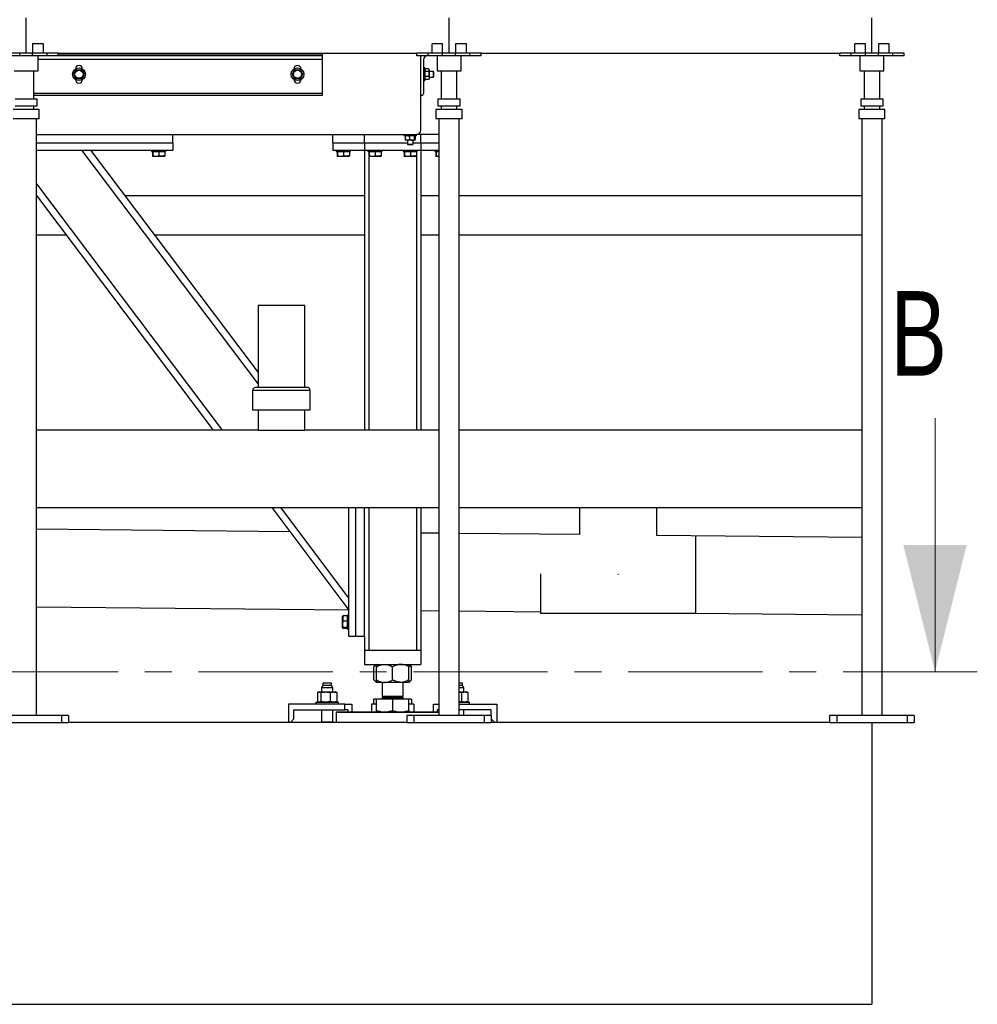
# Model space of a CAD drawing. Header units: millimetres. Extents: x 5 to 589, y 5 to 415.
# Tile 11 of 66: x 157 to 202, y 262 to 308. Entities that reach past the tile are written whole.
import ezdxf

# ---------------------------------------------------------------- set-up
doc = ezdxf.new("R2010")
doc.units = ezdxf.units.MM
doc.linetypes.add('CENTER', pattern=[10.16, 6.35, -1.27, 1.27, -1.27])
doc.layers.add('TRAIT-FORT', color=4, linetype='Continuous', lineweight=25)
doc.styles.add('SLDTEXTSTYLE0', font='TXT', dxfattribs={"width": 0.75})

msp = doc.modelspace()

# ---------------------------------------------------------------- linework, layer by layer
at = {"color": 7, "linetype": 'Continuous', "lineweight": 18}
msp.add_line((200.23179, 289.60137), (200.23179, 277.60137), dxfattribs=at)
at = {"color": 7, "linetype": 'CENTER', "lineweight": 18}
msp.add_line((202.23179, 277.60137), (31.49957, 277.60137), dxfattribs=at)
at = {"color": 7, "linetype": 'Continuous', "lineweight": 18}
msp.add_solid([(200.23179, 277.60137), (201.73179, 283.60137), (198.73179, 283.60137)], dxfattribs=at)
at = {"layer": 'TRAIT-FORT', "color": 4, "linetype": 'Continuous', "lineweight": 25}
for p, q in [((157.24759, 306.86591), (157.24759, 308.53257)), ((177.24759, 306.86591), (177.24759, 308.53257)), ((197.24759, 306.86591), (197.24759, 308.53257)), ((157.55259, 307.29924), (157.55259, 306.86591)), ((158.06926, 307.29924), (157.55259, 307.29924)), ((158.06926, 306.86591), (158.06926, 307.29924)), ((176.44672, 306.86591), (176.44672, 307.29924)), ((176.94259, 307.29924), (176.44672, 307.29924)), ((176.94259, 306.86591), (176.94259, 307.29924)), ((178.06926, 307.29924), (177.55259, 307.29924)), ((177.55259, 307.29924), (177.55259, 306.86591)), ((178.06926, 306.86591), (178.06926, 307.29924)), ((196.44672, 306.86591), (196.44672, 307.29924)), ((196.94259, 307.29924), (196.44672, 307.29924)), ((196.94259, 306.86591), (196.94259, 307.29924)), ((197.55259, 307.29924), (197.55259, 306.86591)), ((198.06926, 307.29924), (197.55259, 307.29924)), ((198.06926, 306.86591), (198.06926, 307.29924)), ((156.94259, 306.86591), (156.25926, 306.86591)), ((156.94259, 306.73257), (156.25926, 306.73257)), ((156.94259, 306.73257), (156.94259, 306.86591)), ((157.55259, 306.86591), (156.94259, 306.86591)), ((157.55259, 306.73257), (156.94259, 306.73257)), ((157.55259, 306.73257), (157.55259, 306.86591)), ((158.23592, 306.86591), (157.55259, 306.86591)), ((158.23592, 306.73257), (157.55259, 306.73257)), ((157.81426, 306.03257), (157.81426, 306.73257)), ((157.81426, 306.03257), (157.81426, 306.73257)), ((157.81426, 306.03257), (157.81426, 306.73257)), ((171.24754, 306.56591), (157.81426, 306.56591)), ((158.23592, 306.73257), (158.23592, 306.86591)), ((158.76926, 306.86591), (158.23592, 306.86591)), ((158.76926, 306.73257), (158.23592, 306.73257)), ((158.76926, 306.73257), (158.76926, 306.86591)), ((158.76926, 306.86591), (175.72592, 306.86591)), ((171.24754, 306.81591), (158.76926, 306.81591)), ((171.24754, 306.73257), (158.76926, 306.73257)), ((171.24754, 306.86591), (171.24754, 306.81591)), ((171.24754, 306.81591), (171.24754, 306.73257)), ((171.24754, 306.73257), (171.24754, 306.56591)), ((171.24754, 306.56591), (171.24754, 304.94924)), ((175.72592, 306.73257), (175.72592, 306.86591)), ((176.25926, 306.86591), (175.72592, 306.86591)), ((176.25926, 306.73257), (175.72592, 306.73257)), ((175.91421, 303.21591), (175.91421, 306.73257)), ((176.04754, 306.56591), (176.04754, 304.94924)), ((176.25926, 306.73257), (176.25926, 306.86591)), ((176.94259, 306.86591), (176.25926, 306.86591)), ((176.94259, 306.73257), (176.25926, 306.73257)), ((176.68092, 306.73257), (176.68092, 306.03257)), ((176.68092, 306.73257), (176.68092, 306.03257)), ((176.68092, 306.73257), (176.68092, 306.03257)), ((176.94259, 306.73257), (176.94259, 306.86591)), ((177.55259, 306.86591), (176.94259, 306.86591)), ((177.55259, 306.73257), (176.94259, 306.73257)), ((177.55259, 306.73257), (177.55259, 306.86591)), ((178.23592, 306.86591), (177.55259, 306.86591)), ((178.23592, 306.73257), (177.55259, 306.73257)), ((177.81426, 306.03257), (177.81426, 306.73257)), ((177.81426, 306.03257), (177.81426, 306.73257)), ((177.81426, 306.03257), (177.81426, 306.73257)), ((178.23592, 306.73257), (178.23592, 306.86591)), ((178.76926, 306.86591), (178.23592, 306.86591)), ((178.76926, 306.73257), (178.23592, 306.73257)), ((178.76926, 306.73257), (178.76926, 306.86591)), ((178.76926, 306.86591), (195.72592, 306.86591)), ((195.72592, 306.73257), (195.72592, 306.86591)), ((196.25926, 306.86591), (195.72592, 306.86591)), ((196.25926, 306.73257), (195.72592, 306.73257)), ((196.25926, 306.73257), (196.25926, 306.86591)), ((196.94259, 306.86591), (196.25926, 306.86591)), ((196.94259, 306.73257), (196.25926, 306.73257)), ((196.68092, 306.73257), (196.68092, 306.03257)), ((196.68092, 306.73257), (196.68092, 306.03257)), ((196.68092, 306.73257), (196.68092, 306.03257)), ((196.94259, 306.73257), (196.94259, 306.86591)), ((197.55259, 306.86591), (196.94259, 306.86591)), ((197.55259, 306.73257), (196.94259, 306.73257)), ((197.55259, 306.73257), (197.55259, 306.86591)), ((198.23592, 306.86591), (197.55259, 306.86591)), ((198.23592, 306.73257), (197.55259, 306.73257)), ((197.81426, 306.03257), (197.81426, 306.73257)), ((197.81426, 306.03257), (197.81426, 306.73257)), ((197.81426, 306.03257), (197.81426, 306.73257)), ((198.23592, 306.73257), (198.23592, 306.86591)), ((198.76926, 306.86591), (198.23592, 306.86591)), ((198.76926, 306.73257), (198.23592, 306.73257)), ((198.76926, 306.73257), (198.76926, 306.86591)), ((159.51026, 305.88825), (159.60955, 306.06023)), ((159.58088, 306.11591), (159.58088, 306.11535)), ((159.88554, 306.06023), (159.98483, 305.88825)), ((159.91421, 306.11535), (159.91421, 306.11591)), ((169.84359, 305.88825), (169.94288, 306.06023)), ((169.91421, 306.11591), (169.91421, 306.11535)), ((170.21887, 306.06023), (170.31816, 305.88825)), ((170.24754, 306.11535), (170.24754, 306.11591)), ((176.09754, 306.16591), (176.04754, 306.16591)), ((176.09754, 306.16591), (176.09754, 305.75084)), ((176.12265, 306.10768), (176.09754, 306.08257)), ((176.28069, 306.11558), (176.13106, 306.11558)), ((176.31421, 306.08257), (176.2891, 306.10768)), ((176.31421, 306.08257), (176.31421, 306.06007)), ((176.31421, 306.06007), (176.31421, 305.87972)), ((156.68092, 306.03257), (157.81426, 306.03257)), ((157.61426, 304.70218), (157.61426, 306.03257)), ((157.61426, 304.70218), (157.61426, 306.03257)), ((157.61426, 304.70218), (157.61426, 306.03257)), ((159.60955, 305.67159), (159.51026, 305.84356)), ((159.58088, 305.61646), (159.58088, 305.61591)), ((159.98483, 305.84356), (159.88554, 305.67159)), ((159.91421, 305.61591), (159.91421, 305.61646)), ((169.94288, 305.67159), (169.84359, 305.84356)), ((169.91421, 305.61646), (169.91421, 305.61591)), ((170.31816, 305.84356), (170.21887, 305.67159)), ((170.24754, 305.61591), (170.24754, 305.61646)), ((176.09754, 305.75084), (176.09754, 305.56591)), ((176.09754, 305.64924), (176.12265, 305.62413)), ((176.13106, 305.61623), (176.12261, 305.62501)), ((176.28069, 306.00456), (176.13106, 306.00456)), ((176.28069, 305.75488), (176.13106, 305.75488)), ((176.28069, 305.61623), (176.13106, 305.61623)), ((176.28915, 305.62501), (176.28069, 305.61623)), ((176.2891, 305.62413), (176.31421, 305.64924)), ((176.51163, 305.99924), (176.31421, 305.99924)), ((176.31421, 305.87972), (176.31421, 305.68556)), ((176.31421, 305.73257), (176.51163, 305.73257)), ((176.31421, 305.68556), (176.31421, 305.64924)), ((176.53088, 305.96591), (176.51163, 305.99924)), ((176.51163, 305.73257), (176.51163, 305.99924)), ((176.51163, 305.73257), (176.53088, 305.76591)), ((176.53088, 305.76591), (176.53088, 305.96591)), ((176.68092, 306.03257), (177.81426, 306.03257)), ((176.88092, 306.03257), (176.88092, 304.70218)), ((176.88092, 306.03257), (176.88092, 304.70218)), ((176.88092, 306.03257), (176.88092, 304.70218)), ((177.61426, 304.70218), (177.61426, 306.03257)), ((177.61426, 304.70218), (177.61426, 306.03257)), ((177.61426, 304.70218), (177.61426, 306.03257)), ((196.68092, 306.03257), (197.81426, 306.03257)), ((196.88092, 306.03257), (196.88092, 304.70218)), ((196.88092, 306.03257), (196.88092, 304.70218)), ((196.88092, 306.03257), (196.88092, 304.70218)), ((197.61426, 304.70218), (197.61426, 306.03257)), ((197.61426, 304.70218), (197.61426, 306.03257)), ((197.61426, 304.70218), (197.61426, 306.03257)), ((176.04754, 305.56591), (176.09754, 305.56591)), ((156.72259, 304.70218), (157.77259, 304.70218)), ((171.24754, 304.94924), (157.61426, 304.94924)), ((171.24754, 304.86591), (157.61426, 304.86591)), ((157.77259, 304.36885), (157.77259, 304.70218)), ((171.24754, 304.94924), (171.24754, 304.86591)), ((175.96421, 304.86591), (175.91421, 304.86591)), ((176.72259, 304.70218), (176.72259, 304.36885)), ((176.72259, 304.70218), (177.77259, 304.70218)), ((177.77259, 304.36885), (177.77259, 304.70218)), ((196.72259, 304.70218), (197.77259, 304.70218)), ((196.72259, 304.70218), (196.72259, 304.36885)), ((197.77259, 304.36885), (197.77259, 304.70218)), ((157.86426, 304.20218), (156.63092, 304.20218)), ((156.72259, 304.36885), (157.77259, 304.36885)), ((157.61426, 304.20218), (157.61426, 304.36885)), ((157.61426, 304.20218), (157.61426, 304.36885)), ((157.61426, 304.20218), (157.61426, 304.36885)), ((157.86426, 303.75218), (157.86426, 304.20218)), ((157.86426, 303.75218), (157.86426, 304.20218)), ((157.86426, 303.75218), (157.86426, 304.20218)), ((176.63092, 304.20218), (176.63092, 303.75218)), ((176.63092, 304.20218), (176.63092, 303.75218)), ((176.63092, 304.20218), (176.63092, 303.75218)), ((177.86426, 304.20218), (176.63092, 304.20218)), ((176.72259, 304.36885), (177.77259, 304.36885)), ((176.88092, 304.36885), (176.88092, 304.20218)), ((176.88092, 304.36885), (176.88092, 304.20218)), ((176.88092, 304.36885), (176.88092, 304.20218)), ((177.61426, 304.20218), (177.61426, 304.36885)), ((177.61426, 304.20218), (177.61426, 304.36885)), ((177.61426, 304.20218), (177.61426, 304.36885)), ((177.86426, 303.75218), (177.86426, 304.20218)), ((177.86426, 303.75218), (177.86426, 304.20218)), ((177.86426, 303.75218), (177.86426, 304.20218)), ((196.63092, 304.20218), (196.63092, 303.75218)), ((196.63092, 304.20218), (196.63092, 303.75218)), ((196.63092, 304.20218), (196.63092, 303.75218)), ((197.86426, 304.20218), (196.63092, 304.20218)), ((196.72259, 304.36885), (197.77259, 304.36885)), ((196.88092, 304.36885), (196.88092, 304.20218)), ((196.88092, 304.36885), (196.88092, 304.20218)), ((196.88092, 304.36885), (196.88092, 304.20218)), ((197.61426, 304.20218), (197.61426, 304.36885)), ((197.61426, 304.20218), (197.61426, 304.36885)), ((197.61426, 304.20218), (197.61426, 304.36885)), ((197.86426, 303.75218), (197.86426, 304.20218)), ((197.86426, 303.75218), (197.86426, 304.20218)), ((197.86426, 303.75218), (197.86426, 304.20218)), ((157.86426, 303.75218), (156.63092, 303.75218)), ((157.73092, 275.53257), (157.73092, 303.75218)), ((157.73092, 275.53257), (157.73092, 303.75218)), ((157.73092, 275.53257), (157.73092, 303.75218)), ((177.86426, 303.75218), (176.63092, 303.75218)), ((176.76426, 303.75218), (176.76426, 275.53257)), ((176.76426, 303.75218), (176.76426, 275.53257)), ((176.76426, 303.75218), (176.76426, 275.53257)), ((177.73092, 275.53257), (177.73092, 303.75218)), ((177.73092, 275.53257), (177.73092, 303.75218)), ((177.73092, 275.53257), (177.73092, 303.75218)), ((197.86426, 303.75218), (196.63092, 303.75218)), ((196.76426, 303.75218), (196.76426, 275.53257)), ((196.76426, 303.75218), (196.76426, 275.53257)), ((196.76426, 303.75218), (196.76426, 275.53257)), ((197.73092, 275.53257), (197.73092, 303.75218)), ((197.73092, 275.53257), (197.73092, 303.75218)), ((197.73092, 275.53257), (197.73092, 303.75218)), ((157.73092, 303.01591), (175.71421, 303.01591)), ((164.18088, 302.61591), (164.18088, 303.01591)), ((171.74754, 302.61591), (171.74754, 303.01591)), ((173.24754, 302.61591), (173.24754, 303.01591)), ((175.11421, 303.01591), (175.11421, 302.96591)), ((175.11421, 302.96591), (175.71421, 302.96591)), ((175.17902, 302.93239), (175.17902, 302.78276)), ((175.19754, 302.96591), (175.19331, 302.96167)), ((175.37048, 302.93239), (175.37048, 302.78276)), ((175.60568, 302.93239), (175.60568, 302.78276)), ((175.63511, 302.96167), (175.63088, 302.96591)), ((175.64941, 302.93239), (175.64941, 302.78276)), ((175.71421, 302.96591), (175.71421, 303.01591)), ((175.91421, 303.01591), (175.71421, 303.01591)), ((176.76426, 303.01591), (175.91421, 303.01591)), ((175.91421, 302.61591), (175.91421, 303.01591)), ((176.76426, 303.04262), (176.74754, 303.02591)), ((176.74754, 303.02591), (176.74754, 303.01591)), ((176.76426, 303.02591), (176.74754, 303.02591)), ((157.73092, 302.61591), (164.18088, 302.61591)), ((164.18088, 302.61591), (164.18088, 302.28257)), ((171.74754, 302.61591), (173.24754, 302.61591)), ((171.74754, 302.61591), (171.74754, 302.28257)), ((173.24754, 302.61591), (173.24754, 302.28257)), ((173.24754, 302.61591), (175.28088, 302.61591)), ((175.19302, 302.75376), (175.19754, 302.74924)), ((175.27475, 302.74924), (175.19754, 302.74924)), ((175.48808, 302.74924), (175.27475, 302.74924)), ((175.28088, 302.74924), (175.28088, 302.56046)), ((175.28088, 302.56046), (175.31421, 302.52713)), ((175.28088, 302.56046), (175.54754, 302.56046)), ((175.51421, 302.52713), (175.31421, 302.52713)), ((175.62754, 302.74924), (175.48808, 302.74924)), ((175.51421, 302.52713), (175.54754, 302.56046)), ((175.54754, 302.56046), (175.54754, 302.74924)), ((175.54754, 302.61591), (175.91421, 302.61591)), ((175.63088, 302.74924), (175.62754, 302.74924)), ((175.63088, 302.74924), (175.6354, 302.75376)), ((175.91421, 302.61591), (175.91421, 302.28257)), ((175.91421, 302.61591), (176.76426, 302.61591)), ((157.73092, 302.28257), (164.18088, 302.28257)), ((159.86826, 302.28257), (168.21333, 291.20828)), ((160.28564, 302.28257), (168.21333, 291.76216)), ((163.18088, 302.28257), (163.18088, 302.21591)), ((163.18088, 302.21591), (163.39873, 302.21591)), ((163.2262, 302.21591), (163.2262, 302.01606)), ((163.23016, 301.99117), (163.24504, 301.98257)), ((163.2358, 302.21591), (163.2358, 302.01606)), ((163.38653, 301.98257), (163.24504, 301.98257)), ((163.78338, 301.98257), (163.38653, 301.98257)), ((163.39873, 302.21591), (163.84754, 302.21591)), ((163.52382, 302.21591), (163.52382, 302.01606)), ((163.78338, 301.98257), (163.79827, 301.99117)), ((163.80222, 302.21591), (163.80222, 302.01606)), ((163.84754, 302.21591), (163.84754, 302.28257)), ((171.74754, 302.28257), (173.24754, 302.28257)), ((171.91421, 302.28257), (171.91421, 302.21591)), ((171.91421, 302.21591), (172.13206, 302.21591)), ((171.95953, 302.21591), (171.95953, 302.01606)), ((171.96349, 301.99117), (171.97838, 301.98257)), ((171.96914, 302.21591), (171.96914, 302.01606)), ((172.11986, 301.98257), (171.97838, 301.98257)), ((172.51671, 301.98257), (172.11986, 301.98257)), ((172.13206, 302.21591), (172.58088, 302.21591)), ((172.25715, 302.21591), (172.25715, 302.01606)), ((172.51671, 301.98257), (172.5316, 301.99117)), ((172.53556, 302.21591), (172.53556, 302.01606)), ((172.58088, 302.21591), (172.58088, 302.28257)), ((173.24754, 302.28257), (175.91421, 302.28257)), ((173.24754, 302.28257), (173.24754, 289.03257)), ((173.41421, 302.28257), (173.41421, 302.21591)), ((173.41421, 302.21591), (173.63206, 302.21591)), ((173.44754, 302.21591), (173.44754, 289.03257)), ((173.45953, 302.21591), (173.45953, 302.01606)), ((173.46349, 301.99117), (173.47838, 301.98257)), ((173.46914, 302.21591), (173.46914, 302.01606)), ((173.61986, 301.98257), (173.47838, 301.98257)), ((174.01671, 301.98257), (173.61986, 301.98257)), ((173.63206, 302.21591), (174.08088, 302.21591)), ((173.75715, 302.21591), (173.75715, 302.01606)), ((174.01671, 301.98257), (174.0316, 301.99117)), ((174.03556, 302.21591), (174.03556, 302.01606)), ((174.08088, 302.21591), (174.08088, 302.28257)), ((175.08088, 302.28257), (175.08088, 302.21591)), ((175.08088, 302.21591), (175.29873, 302.21591)), ((175.1262, 302.21591), (175.1262, 302.01606)), ((175.13016, 301.99117), (175.14504, 301.98257)), ((175.1358, 302.21591), (175.1358, 302.01606)), ((175.28653, 301.98257), (175.14504, 301.98257)), ((175.68338, 301.98257), (175.28653, 301.98257)), ((175.29873, 302.21591), (175.74754, 302.21591)), ((175.42382, 302.21591), (175.42382, 302.01606)), ((175.68338, 301.98257), (175.69827, 301.99117)), ((175.70222, 302.21591), (175.70222, 302.01606)), ((175.71421, 302.21591), (175.71421, 289.03257)), ((175.74754, 302.21591), (175.74754, 302.28257)), ((175.91421, 302.28257), (175.91421, 289.03257)), ((175.91421, 302.28257), (176.76426, 302.28257)), ((176.58088, 302.28257), (176.58088, 302.21591)), ((176.58088, 302.21591), (176.76426, 302.21591)), ((176.6262, 302.21591), (176.6262, 302.01606)), ((176.63016, 301.99117), (176.64504, 301.98257)), ((176.6358, 302.21591), (176.6358, 302.01606)), ((176.76426, 301.98257), (176.64504, 301.98257)), ((157.73092, 300.68787), (166.51382, 289.03257)), ((157.73092, 300.13399), (166.09644, 289.03257)), ((157.73949, 300.12262), (157.73092, 300.12262)), ((173.24754, 300.12262), (161.91328, 300.12262)), ((176.76426, 300.12262), (175.91421, 300.12262)), ((196.76426, 300.12262), (177.73092, 300.12262)), ((157.73092, 298.27586), (159.13112, 298.27586)), ((163.30491, 298.27586), (173.24754, 298.27586)), ((175.91421, 298.27586), (176.76426, 298.27586)), ((177.73092, 298.27586), (196.76426, 298.27586)), ((168.21333, 294.93159), (168.21333, 291.04315)), ((170.42233, 294.93159), (168.21333, 294.93159)), ((170.42233, 291.04315), (170.42233, 294.93159)), ((167.9554, 290.91315), (167.9554, 289.98495)), ((170.68027, 290.91315), (167.9554, 290.91315)), ((170.68027, 289.98495), (170.68027, 290.91315)), ((167.9554, 289.98495), (170.68027, 289.98495)), ((168.21333, 289.98495), (168.21333, 289.03257)), ((168.21333, 289.98495), (168.21333, 289.03257)), ((170.42233, 289.03257), (170.42233, 289.98495)), ((170.42233, 289.03257), (170.42233, 289.98495)), ((168.21333, 289.03257), (157.73092, 289.03257)), ((168.21333, 289.03257), (170.42233, 289.03257)), ((176.76426, 289.03257), (170.42233, 289.03257)), ((196.76426, 289.03257), (177.73092, 289.03257)), ((157.73092, 285.36591), (176.76426, 285.36591)), ((168.85947, 285.36591), (172.51421, 280.51591)), ((169.27685, 285.36591), (172.51421, 281.06979)), ((172.51421, 279.28257), (172.51421, 285.36591)), ((172.84754, 279.28257), (172.84754, 285.36591)), ((173.24754, 279.28257), (173.24754, 285.36591)), ((173.44754, 285.36591), (173.44754, 278.61591)), ((175.71421, 285.36591), (175.71421, 278.61591)), ((175.91421, 285.36591), (175.91421, 278.61591)), ((177.73092, 285.36591), (196.76426, 285.36591)), ((183.41389, 285.36591), (183.41389, 284.08552)), ((187.08055, 284.04885), (187.08055, 285.36591)), ((169.72113, 284.22245), (157.73092, 284.34235)), ((176.76426, 284.15202), (175.91421, 284.16052)), ((183.41389, 284.08552), (177.73092, 284.14235)), ((196.76426, 283.95202), (187.08055, 284.04885)), ((185.24722, 282.1971), (185.23076, 282.21356)), ((185.26352, 282.2134), (185.24722, 282.1971)), ((157.73092, 280.6755), (172.50528, 280.52776)), ((175.91421, 280.49367), (176.76426, 280.48517)), ((177.73092, 280.4755), (181.58055, 280.437)), ((172.22423, 280.23576), (172.21421, 280.21841)), ((172.21421, 279.68007), (172.21421, 280.21841)), ((172.44754, 280.25113), (172.2477, 280.25113)), ((172.44754, 279.99098), (172.2477, 279.99098)), ((172.51421, 280.28257), (172.44754, 280.28257)), ((172.44754, 279.61591), (172.44754, 280.28257)), ((181.58055, 280.36376), (188.90472, 280.36376)), ((188.90472, 280.36376), (196.76426, 280.28517)), ((172.21421, 279.68007), (172.22423, 279.66271)), ((172.44754, 279.68909), (172.2477, 279.68909)), ((172.44754, 279.64735), (172.2477, 279.64735)), ((172.44754, 279.61591), (172.51421, 279.61591)), ((172.51421, 279.28257), (172.84754, 279.28257)), ((172.84754, 279.28257), (173.24754, 279.28257)), ((173.24754, 279.28257), (173.24754, 278.61591)), ((173.24754, 278.61591), (173.24754, 277.94924)), ((173.24754, 278.61591), (175.91421, 278.61591)), ((173.44754, 278.61591), (175.71421, 278.61591)), ((175.91421, 278.61591), (175.91421, 277.94924)), ((173.24754, 277.94924), (175.91421, 277.94924)), ((173.81421, 277.94924), (173.69561, 277.83064)), ((173.69561, 277.21451), (173.69561, 277.83064)), ((173.81421, 277.21451), (173.81421, 277.83064)), ((174.58088, 277.21451), (174.58088, 277.83064)), ((175.46615, 277.83064), (175.34754, 277.94924)), ((175.34754, 277.21451), (175.34754, 277.83064)), ((175.46615, 277.21451), (175.46615, 277.83064)), ((173.69561, 277.21451), (173.81421, 277.09591)), ((175.34754, 277.09591), (175.46615, 277.21451)), ((171.27754, 276.94924), (171.21421, 276.83924)), ((171.21421, 276.83924), (171.21421, 276.64257)), ((171.74754, 276.83924), (171.21421, 276.83924)), ((171.27754, 277.06591), (171.27754, 276.94924)), ((171.68421, 277.06591), (171.27754, 277.06591)), ((171.63589, 276.94924), (171.27754, 276.94924)), ((171.68421, 276.94924), (171.63589, 276.94924)), ((171.68421, 276.94924), (171.68421, 277.06591)), ((171.74754, 276.83924), (171.68421, 276.94924)), ((171.74754, 276.64257), (171.74754, 276.83924)), ((174.19754, 277.09591), (173.81421, 277.09591)), ((174.08088, 277.09591), (174.08088, 276.43924)), ((174.96421, 277.09591), (174.19754, 277.09591)), ((175.34754, 277.09591), (174.96421, 277.09591)), ((175.08088, 276.43924), (175.08088, 277.09591)), ((177.83589, 277.06591), (177.73092, 277.06591)), ((177.88421, 276.94924), (177.73092, 276.94924)), ((177.88417, 276.83924), (177.73092, 276.83924)), ((177.88421, 277.06591), (177.83589, 277.06591)), ((177.94754, 276.83924), (177.88417, 276.83924)), ((177.88421, 276.94924), (177.88421, 277.06591)), ((177.94754, 276.83924), (177.88421, 276.94924)), ((177.94754, 276.64257), (177.94754, 276.83924)), ((171.02648, 276.62038), (171.02648, 276.1881)), ((171.08088, 276.64257), (171.05583, 276.63359)), ((171.08088, 276.64257), (171.10422, 276.64257)), ((171.10422, 276.64257), (171.40916, 276.64257)), ((171.18197, 276.62038), (171.18197, 276.1881)), ((171.40916, 276.64257), (171.78582, 276.64257)), ((171.63636, 276.1881), (171.63636, 276.62038)), ((171.78582, 276.64257), (171.88088, 276.64257)), ((171.90593, 276.63359), (171.88088, 276.64257)), ((171.93527, 276.62038), (171.90566, 276.63285)), ((171.93527, 276.62038), (171.93527, 276.1881)), ((173.69561, 276.06591), (173.69561, 276.29591)), ((173.81421, 276.29591), (173.69561, 276.29591)), ((173.81421, 275.76772), (173.81421, 276.29591)), ((174.58088, 276.29591), (173.81421, 276.29591)), ((173.86921, 276.31924), (173.84588, 276.29591)), ((173.86921, 276.32257), (173.86921, 276.31924)), ((173.86921, 276.32257), (174.22504, 276.32257)), ((173.86921, 276.31924), (174.22504, 276.31924)), ((174.14402, 276.43924), (174.08088, 276.37609)), ((174.08088, 276.43924), (174.33088, 276.43924)), ((174.08088, 276.37609), (174.08088, 276.35591)), ((174.08088, 276.37609), (175.01389, 276.37609)), ((174.08088, 276.35591), (174.33088, 276.35591)), ((174.22504, 276.32257), (175.29254, 276.32257)), ((174.22504, 276.31924), (175.29254, 276.31924)), ((174.33088, 276.43924), (175.08088, 276.43924)), ((174.33088, 276.35591), (175.08088, 276.35591)), ((174.58088, 276.29591), (174.58088, 275.76772)), ((175.34754, 276.29591), (174.58088, 276.29591)), ((175.01389, 276.37609), (175.08088, 276.37609)), ((175.08088, 276.37609), (175.01773, 276.43924)), ((175.08088, 276.35591), (175.08088, 276.37609)), ((175.29254, 276.31924), (175.29254, 276.32257)), ((175.31588, 276.29591), (175.29254, 276.31924)), ((175.34754, 275.76772), (175.34754, 276.29591)), ((175.46615, 276.29591), (175.34754, 276.29591)), ((175.46615, 276.29591), (175.46615, 276.06591)), ((177.73092, 276.64257), (177.98582, 276.64257)), ((177.73092, 276.63554), (177.83636, 276.62038)), ((177.83636, 276.62038), (177.83636, 276.1881)), ((177.98582, 276.64257), (178.08088, 276.64257)), ((178.10593, 276.63359), (178.08088, 276.64257)), ((178.13527, 276.62038), (178.10566, 276.63285)), ((178.13527, 276.62038), (178.13527, 276.1881)), ((172.31421, 276.06591), (169.64754, 276.06591)), ((169.64754, 276.06591), (169.64754, 275.19924)), ((169.91421, 275.79924), (172.31421, 275.79924)), ((169.91421, 275.36591), (169.91421, 275.79924)), ((170.94754, 276.16591), (170.94754, 276.06591)), ((170.94754, 276.16591), (171.88747, 276.16591)), ((171.05609, 276.17566), (171.02648, 276.1881)), ((171.05582, 276.1749), (171.08088, 276.16591)), ((171.21421, 275.79924), (171.21421, 275.23257)), ((171.74754, 275.23257), (171.74754, 275.79924)), ((171.88088, 276.16591), (171.90594, 276.1749)), ((171.88747, 276.16591), (172.01421, 276.16591)), ((171.90566, 276.17566), (171.93527, 276.1881)), ((172.01421, 276.06591), (172.01421, 276.16591)), ((172.31421, 275.79924), (172.31421, 276.06591)), ((172.31421, 276.06591), (172.64754, 276.06591)), ((172.48088, 275.79924), (172.31421, 275.79924)), ((172.48088, 275.69924), (172.48088, 275.79924)), ((172.64754, 276.06591), (172.64754, 275.69924)), ((173.81421, 276.06591), (173.58088, 276.06591)), ((173.58088, 276.06591), (173.58088, 275.69924)), ((175.58088, 276.06591), (175.34754, 276.06591)), ((175.58088, 276.06591), (175.58088, 275.69924)), ((176.51421, 275.69924), (176.51421, 276.06591)), ((176.51421, 276.06591), (176.76426, 276.06591)), ((176.68088, 275.79924), (176.68088, 275.69924)), ((176.76426, 275.79924), (176.68088, 275.79924)), ((177.83636, 276.1881), (177.73092, 276.1729)), ((177.73092, 276.16591), (178.21421, 276.16591)), ((177.73092, 276.06591), (179.51421, 276.06591)), ((179.24754, 275.79924), (177.73092, 275.79924)), ((177.94754, 275.53257), (177.94754, 275.79924)), ((178.08088, 276.16591), (178.10594, 276.1749)), ((178.10566, 276.17566), (178.13527, 276.1881)), ((178.21421, 276.06591), (178.21421, 276.16591)), ((179.24754, 275.53257), (179.24754, 275.79924)), ((179.51421, 276.06591), (179.51421, 275.19924)), ((158.91426, 275.53257), (155.58092, 275.53257)), ((158.91426, 275.53257), (158.91426, 275.19924)), ((159.24759, 275.53257), (158.91426, 275.53257)), ((159.24759, 275.53257), (159.24759, 275.19924)), ((169.74754, 275.19924), (169.91421, 275.36591)), ((171.94754, 275.69924), (171.91421, 275.66591)), ((171.91421, 275.66591), (171.91421, 275.19924)), ((176.76426, 275.66591), (171.91421, 275.66591)), ((171.94754, 275.69924), (176.76426, 275.69924)), ((175.24759, 275.53257), (175.24759, 275.19924)), ((175.58092, 275.53257), (175.24759, 275.53257)), ((175.58092, 275.53257), (175.58092, 275.19924)), ((178.91426, 275.53257), (175.58092, 275.53257)), ((178.91426, 275.53257), (178.91426, 275.19924)), ((179.24759, 275.53257), (178.91426, 275.53257)), ((179.24759, 275.53257), (179.24759, 275.19924)), ((179.24759, 275.36586), (179.41421, 275.19924)), ((195.24759, 275.53257), (195.24759, 275.19924)), ((195.58092, 275.53257), (195.24759, 275.53257)), ((195.58092, 275.53257), (195.58092, 275.19924)), ((198.91426, 275.53257), (195.58092, 275.53257)), ((198.91426, 275.53257), (198.91426, 275.19924)), ((199.24759, 275.53257), (198.91426, 275.53257)), ((199.24759, 275.53257), (199.24759, 275.19924)), ((155.58092, 275.19924), (158.91426, 275.19924)), ((158.91426, 275.19924), (159.24759, 275.19924)), ((175.24759, 275.19924), (159.24759, 275.19924)), ((171.21421, 275.23257), (171.74754, 275.23257)), ((171.24088, 275.23257), (171.24088, 275.19924)), ((171.72088, 275.19924), (171.72088, 275.23257)), ((175.24759, 275.19924), (175.58092, 275.19924)), ((175.58092, 275.19924), (178.91426, 275.19924)), ((178.91426, 275.19924), (179.24759, 275.19924)), ((195.24759, 275.19924), (179.24759, 275.19924)), ((195.24759, 275.19924), (195.58092, 275.19924)), ((195.58092, 275.19924), (198.91426, 275.19924)), ((197.24759, 275.19924), (197.24759, 261.86591)), ((198.91426, 275.19924), (199.24759, 275.19924)), ((37.24759, 261.86591), (197.24759, 261.86591))]:
    msp.add_line(p, q, dxfattribs=at)
for centre, radius in [((159.74754, 305.86591), 0.3), ((159.74754, 305.86591), 0.19067), ((170.08088, 305.86591), 0.3), ((170.08088, 305.86591), 0.19067)]:
    msp.add_circle(centre, radius, dxfattribs=at)
for centre, radius, start, end in [((176.21421, 306.56591), 0.16667, 90, 180), ((159.74754, 306.11591), 0.16667, 0, 180), ((159.74754, 305.86591), 0.23833, 114.619977, 125.380023), ((159.74754, 305.86591), 0.23833, 54.619977, 65.380023), ((170.08088, 306.11591), 0.16667, 0, 180), ((170.08088, 305.86591), 0.23833, 114.619977, 125.380023), ((170.08088, 305.86591), 0.23833, 54.619977, 65.380023), ((159.74754, 305.86591), 0.23833, 174.619977, 185.380023), ((159.74754, 305.61591), 0.16667, 180, 0), ((159.74754, 305.86591), 0.23833, 234.619977, 245.380023), ((159.74754, 305.86591), 0.23833, 294.619977, 305.380023), ((159.74754, 305.86591), 0.23833, 354.619977, 5.380023), ((170.08088, 305.86591), 0.23833, 174.619977, 185.380023), ((170.08088, 305.61591), 0.16667, 180, 0), ((170.08088, 305.86591), 0.23833, 234.619977, 245.380023), ((170.08088, 305.86591), 0.23833, 294.619977, 305.380023), ((170.08088, 305.86591), 0.23833, 354.619977, 5.380023), ((175.96421, 304.94924), 0.08333, 270, 0), ((175.71421, 303.21591), 0.2, 270, 0), ((168.0854, 290.91315), 0.13, 90, 180), ((170.55027, 290.91315), 0.13, 0, 90), ((174.04754, 276.35591), 0.03333, 270, 360), ((175.11421, 276.35591), 0.03333, 180, 270)]:
    msp.add_arc(centre, radius, start, end, dxfattribs=at)
for points, knots in [([(159.64826, 306.08257), (159.65028, 306.08257), (159.71609, 306.08257), (159.78248, 306.08257), (159.84683, 306.08257)], [0, 0, 0, 0, 0.03078876, 1, 1, 1, 1]), ([(169.98159, 306.08257), (169.98361, 306.08257), (170.04943, 306.08257), (170.11582, 306.08257), (170.18017, 306.08257)], [0, 0, 0, 0, 0.03078876, 1, 1, 1, 1]), ([(176.09754, 306.06007), (176.09756, 306.06097), (176.09786, 306.07557), (176.10883, 306.09482), (176.12656, 306.11138), (176.13106, 306.11558)], [0, 0, 0, 0, 0.0467158, 0.7582321, 1, 1, 1, 1]), ([(176.13106, 306.00456), (176.12409, 306.01105), (176.10528, 306.02854), (176.10053, 306.0479), (176.09754, 306.06007)], [0, 0, 0, 0, 0.37099285, 1, 1, 1, 1]), ([(176.28069, 306.11558), (176.28519, 306.11138), (176.30292, 306.09482), (176.3139, 306.07557), (176.31419, 306.06097), (176.31421, 306.06007)], [0, 0, 0, 0, 0.2417679, 0.9532842, 1, 1, 1, 1]), ([(176.31421, 306.06007), (176.31122, 306.0479), (176.30647, 306.02854), (176.28767, 306.01105), (176.28069, 306.00456)], [0, 0, 0, 0, 0.62900715, 1, 1, 1, 1]), ([(159.84683, 305.64924), (159.78248, 305.64924), (159.71609, 305.64924), (159.65028, 305.64924), (159.64826, 305.64924)], [0, 0, 0, 0, 0.96921124, 1, 1, 1, 1]), ([(170.18017, 305.64924), (170.11582, 305.64924), (170.04943, 305.64924), (169.98361, 305.64924), (169.98159, 305.64924)], [0, 0, 0, 0, 0.96921124, 1, 1, 1, 1]), ([(176.13106, 306.00456), (176.12323, 305.98747), (176.10731, 305.9527), (176.09823, 305.90959), (176.09767, 305.88495), (176.09754, 305.87972)], [0, 0, 0, 0, 0.43238347, 0.87955055, 1, 1, 1, 1]), ([(176.09754, 305.87972), (176.09948, 305.85776), (176.10333, 305.81418), (176.12187, 305.77454), (176.13106, 305.75488)], [0, 0, 0, 0, 0.5039974, 1, 1, 1, 1]), ([(176.09754, 305.68556), (176.09948, 305.69775), (176.10333, 305.72196), (176.12187, 305.74397), (176.13106, 305.75488)], [0, 0, 0, 0, 0.5039974, 1, 1, 1, 1]), ([(176.13106, 305.61623), (176.12323, 305.62572), (176.10731, 305.64503), (176.09823, 305.66897), (176.09767, 305.68265), (176.09754, 305.68556)], [0, 0, 0, 0, 0.43238347, 0.87955055, 1, 1, 1, 1]), ([(176.31421, 305.87972), (176.31227, 305.90169), (176.30843, 305.94527), (176.28989, 305.9849), (176.28069, 306.00456)], [0, 0, 0, 0, 0.5039974, 1, 1, 1, 1]), ([(176.28069, 305.75488), (176.28852, 305.77198), (176.30445, 305.80675), (176.31352, 305.84986), (176.31409, 305.87449), (176.31421, 305.87972)], [0, 0, 0, 0, 0.43238347, 0.87955055, 1, 1, 1, 1]), ([(176.28069, 305.75488), (176.28852, 305.74539), (176.30445, 305.72608), (176.31352, 305.70214), (176.31409, 305.68846), (176.31421, 305.68556)], [0, 0, 0, 0, 0.43238347, 0.87955055, 1, 1, 1, 1]), ([(176.31421, 305.68556), (176.31227, 305.67336), (176.30843, 305.64916), (176.28989, 305.62715), (176.28069, 305.61623)], [0, 0, 0, 0, 0.5039974, 1, 1, 1, 1]), ([(175.17902, 302.93239), (175.19212, 302.94022), (175.21879, 302.95614), (175.25185, 302.96522), (175.27074, 302.96579), (175.27475, 302.96591)], [0, 0, 0, 0, 0.43238347, 0.87955055, 1, 1, 1, 1]), ([(175.17902, 302.93239), (175.182, 302.94066), (175.18683, 302.95409), (175.19213, 302.95895), (175.19416, 302.96082)], [0, 0, 0, 0, 0.61596399, 1, 1, 1, 1]), ([(175.27475, 302.96591), (175.29159, 302.96397), (175.32501, 302.96012), (175.35541, 302.94158), (175.37048, 302.93239)], [0, 0, 0, 0, 0.5039974, 1, 1, 1, 1]), ([(175.48808, 302.96591), (175.46229, 302.96292), (175.42128, 302.95817), (175.38423, 302.93936), (175.37048, 302.93239)], [0, 0, 0, 0, 0.62900715, 1, 1, 1, 1]), ([(175.60568, 302.93239), (175.59678, 302.93689), (175.5617, 302.95462), (175.52092, 302.96559), (175.48999, 302.96589), (175.48808, 302.96591)], [0, 0, 0, 0, 0.2417679, 0.9532842, 1, 1, 1, 1]), ([(175.62754, 302.96591), (175.6237, 302.96397), (175.61606, 302.96012), (175.60912, 302.94158), (175.60568, 302.93239)], [0, 0, 0, 0, 0.5039974, 1, 1, 1, 1]), ([(175.64941, 302.93239), (175.64643, 302.94066), (175.64159, 302.95409), (175.63629, 302.95895), (175.63426, 302.96082)], [0, 0, 0, 0, 0.61596399, 1, 1, 1, 1]), ([(175.27475, 302.74924), (175.25791, 302.75118), (175.22449, 302.75502), (175.19409, 302.77356), (175.17902, 302.78276)], [0, 0, 0, 0, 0.5039974, 1, 1, 1, 1]), ([(175.19415, 302.75489), (175.19259, 302.75589), (175.18727, 302.75932), (175.18243, 302.77305), (175.17902, 302.78276)], [0, 0, 0, 0, 0.293063, 1, 1, 1, 1]), ([(175.37048, 302.78276), (175.35737, 302.77493), (175.33071, 302.759), (175.29765, 302.74993), (175.27876, 302.74936), (175.27475, 302.74924)], [0, 0, 0, 0, 0.43238347, 0.87955055, 1, 1, 1, 1]), ([(175.37048, 302.78276), (175.38423, 302.77578), (175.42128, 302.75698), (175.46229, 302.75223), (175.48808, 302.74924)], [0, 0, 0, 0, 0.37099285, 1, 1, 1, 1]), ([(175.48808, 302.74924), (175.48999, 302.74926), (175.52092, 302.74955), (175.5617, 302.76053), (175.59678, 302.77826), (175.60568, 302.78276)], [0, 0, 0, 0, 0.0467158, 0.7582321, 1, 1, 1, 1]), ([(175.60568, 302.78276), (175.60867, 302.77493), (175.61476, 302.759), (175.62231, 302.74993), (175.62663, 302.74936), (175.62754, 302.74924)], [0, 0, 0, 0, 0.43238347, 0.87955055, 1, 1, 1, 1]), ([(175.62754, 302.74924), (175.63139, 302.75118), (175.63902, 302.75502), (175.64596, 302.77356), (175.64941, 302.78276)], [0, 0, 0, 0, 0.5039974, 1, 1, 1, 1]), ([(163.2262, 302.01606), (163.22703, 302.00875), (163.22872, 301.99397), (163.23121, 301.98857), (163.2336, 301.9965), (163.23506, 302.0095), (163.2358, 302.01606)], [0, 0, 0, 0, 0.26460494, 0.53494775, 0.76534313, 1, 1, 1, 1]), ([(163.2358, 302.01606), (163.27245, 302.00593), (163.33305, 301.98919), (163.42095, 301.99074), (163.48009, 302.00237), (163.51411, 302.01302), (163.52382, 302.01606)], [0, 0, 0, 0, 0.38554949, 0.63764185, 0.89654625, 1, 1, 1, 1]), ([(163.80222, 302.01606), (163.77806, 302.00875), (163.72921, 301.99397), (163.65683, 301.98857), (163.58764, 301.9965), (163.54522, 302.0095), (163.52382, 302.01606)], [0, 0, 0, 0, 0.26460494, 0.53494775, 0.76534313, 1, 1, 1, 1]), ([(163.80222, 302.01606), (163.80139, 302.0084), (163.7999, 301.99465), (163.79835, 301.99296), (163.79766, 301.99221)], [0, 0, 0, 0, 0.55724314, 1, 1, 1, 1]), ([(171.95953, 302.01606), (171.96036, 302.00875), (171.96205, 301.99397), (171.96455, 301.98857), (171.96693, 301.9965), (171.9684, 302.0095), (171.96914, 302.01606)], [0, 0, 0, 0, 0.26460494, 0.53494775, 0.76534313, 1, 1, 1, 1]), ([(171.96914, 302.01606), (172.00578, 302.00593), (172.06639, 301.98919), (172.15429, 301.99074), (172.21342, 302.00237), (172.24744, 302.01302), (172.25715, 302.01606)], [0, 0, 0, 0, 0.38554949, 0.63764185, 0.89654625, 1, 1, 1, 1]), ([(172.53556, 302.01606), (172.51139, 302.00875), (172.46254, 301.99397), (172.39016, 301.98857), (172.32097, 301.9965), (172.27855, 302.0095), (172.25715, 302.01606)], [0, 0, 0, 0, 0.26460494, 0.53494775, 0.76534313, 1, 1, 1, 1]), ([(172.53556, 302.01606), (172.53472, 302.0084), (172.53323, 301.99465), (172.53168, 301.99296), (172.531, 301.99221)], [0, 0, 0, 0, 0.55724314, 1, 1, 1, 1]), ([(173.45953, 302.01606), (173.46036, 302.00875), (173.46205, 301.99397), (173.46455, 301.98857), (173.46693, 301.9965), (173.4684, 302.0095), (173.46914, 302.01606)], [0, 0, 0, 0, 0.26460494, 0.53494775, 0.76534313, 1, 1, 1, 1]), ([(173.46914, 302.01606), (173.50578, 302.00593), (173.56639, 301.98919), (173.65429, 301.99074), (173.71342, 302.00237), (173.74744, 302.01302), (173.75715, 302.01606)], [0, 0, 0, 0, 0.38554949, 0.63764185, 0.89654625, 1, 1, 1, 1]), ([(174.03556, 302.01606), (174.01139, 302.00875), (173.96254, 301.99397), (173.89016, 301.98857), (173.82097, 301.9965), (173.77855, 302.0095), (173.75715, 302.01606)], [0, 0, 0, 0, 0.26460494, 0.53494775, 0.76534313, 1, 1, 1, 1]), ([(174.03556, 302.01606), (174.03472, 302.0084), (174.03323, 301.99465), (174.03168, 301.99296), (174.031, 301.99221)], [0, 0, 0, 0, 0.55724314, 1, 1, 1, 1]), ([(175.1262, 302.01606), (175.12703, 302.00875), (175.12872, 301.99397), (175.13121, 301.98857), (175.1336, 301.9965), (175.13506, 302.0095), (175.1358, 302.01606)], [0, 0, 0, 0, 0.26460494, 0.53494775, 0.76534313, 1, 1, 1, 1]), ([(175.1358, 302.01606), (175.17245, 302.00593), (175.23305, 301.98919), (175.32095, 301.99074), (175.38009, 302.00237), (175.41411, 302.01302), (175.42382, 302.01606)], [0, 0, 0, 0, 0.38554949, 0.63764185, 0.89654625, 1, 1, 1, 1]), ([(175.70222, 302.01606), (175.67806, 302.00875), (175.62921, 301.99397), (175.55683, 301.98857), (175.48764, 301.9965), (175.44522, 302.0095), (175.42382, 302.01606)], [0, 0, 0, 0, 0.26460494, 0.53494775, 0.76534313, 1, 1, 1, 1]), ([(175.70222, 302.01606), (175.70139, 302.0084), (175.6999, 301.99465), (175.69835, 301.99296), (175.69766, 301.99221)], [0, 0, 0, 0, 0.55724314, 1, 1, 1, 1]), ([(176.6262, 302.01606), (176.62703, 302.00875), (176.62872, 301.99397), (176.63121, 301.98857), (176.6336, 301.9965), (176.63506, 302.0095), (176.6358, 302.01606)], [0, 0, 0, 0, 0.26460494, 0.53494775, 0.76534313, 1, 1, 1, 1]), ([(176.6358, 302.01606), (176.6724, 302.00453), (176.71478, 301.99118), (176.75831, 301.99223), (176.76426, 301.99237)], [0, 0, 0, 0, 0.86337017, 1, 1, 1, 1]), ([(170.55027, 291.04315), (170.55027, 291.04315), (170.42041, 291.04315), (169.95817, 291.04315), (169.64468, 291.04315), (168.99098, 291.04315), (168.67749, 291.04315), (168.21525, 291.04315), (168.0854, 291.04315), (168.0854, 291.04315)], [0, 0, 0, 0, 0.25, 0.25, 0.5, 0.5, 0.75, 0.75, 1, 1, 1, 1]), ([(188.91389, 280.36376), (188.91389, 280.36376), (188.91389, 280.37558), (188.91389, 280.4224), (188.91389, 280.4574), (188.91389, 280.54924), (188.91389, 280.60607), (188.91389, 280.7394), (188.91389, 280.81589), (188.91389, 280.98558), (188.91389, 281.07878), (188.91389, 281.27832), (188.91389, 281.38465), (188.91389, 281.60637), (188.91389, 281.72174), (188.91389, 281.95712), (188.91389, 282.0771), (188.91389, 282.31709), (188.91389, 282.43708), (188.91389, 282.67245), (188.91389, 282.78782), (188.91389, 283.00954), (188.91389, 283.11587), (188.91389, 283.31541), (188.91389, 283.40861), (188.91389, 283.57831), (188.91389, 283.65479), (188.91389, 283.78812), (188.91389, 283.84496), (188.91389, 283.93679), (188.91389, 283.97179), (188.91389, 284.01861), (188.91389, 284.03043), (188.91389, 284.03043)], [0, 0, 0, 0, 0.0625, 0.0625, 0.125, 0.125, 0.1875, 0.1875, 0.25, 0.25, 0.3125, 0.3125, 0.375, 0.375, 0.4375, 0.4375, 0.5, 0.5, 0.5625, 0.5625, 0.625, 0.625, 0.6875, 0.6875, 0.75, 0.75, 0.8125, 0.8125, 0.875, 0.875, 0.9375, 0.9375, 1, 1, 1, 1]), ([(181.58055, 282.23366), (181.58055, 282.22147), (181.58055, 282.12954), (181.58055, 281.95702), (181.58055, 281.72126), (181.58055, 281.4935), (181.58055, 281.27781), (181.58055, 281.07784), (181.58055, 280.89703), (181.58055, 280.73845), (181.58055, 280.60487), (181.58055, 280.49837), (181.58055, 280.42154), (181.58055, 280.37284), (181.58055, 280.36679), (181.58055, 280.36376)], [0, 0, 0, 0, 0.012572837, 0.094858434, 0.177144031, 0.259429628, 0.341715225, 0.424000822, 0.506286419, 0.588572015, 0.670857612, 0.753143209, 0.835428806, 0.917714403, 1, 1, 1, 1]), ([(172.2477, 279.68909), (172.23757, 279.7275), (172.22083, 279.79103), (172.22238, 279.88316), (172.23401, 279.94515), (172.24466, 279.9808), (172.2477, 279.99098)], [0, 0, 0, 0, 0.38554949, 0.63764185, 0.89654625, 1, 1, 1, 1]), ([(172.2477, 280.25113), (172.24039, 280.22855), (172.22561, 280.1829), (172.2202, 280.11527), (172.22814, 280.05062), (172.24114, 280.01098), (172.2477, 279.99098)], [0, 0, 0, 0, 0.26460494, 0.53494775, 0.76534313, 1, 1, 1, 1]), ([(172.2477, 280.25113), (172.23976, 280.24751), (172.22808, 280.24219), (172.22629, 280.23668), (172.22571, 280.23491)], [0, 0, 0, 0, 0.678952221, 1, 1, 1, 1]), ([(172.2477, 279.64735), (172.24039, 279.65097), (172.22561, 279.6583), (172.2202, 279.66915), (172.22814, 279.67952), (172.24114, 279.68588), (172.2477, 279.68909)], [0, 0, 0, 0, 0.264604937, 0.534947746, 0.765343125, 1, 1, 1, 1]), ([(173.69561, 277.83064), (173.72579, 277.85945), (173.76421, 277.89611), (173.80539, 277.9164), (173.81421, 277.92075)], [0, 0, 0, 0, 0.785675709, 1, 1, 1, 1]), ([(173.81421, 277.83064), (173.86672, 277.85854), (173.94643, 277.9009), (174.06036, 277.93486), (174.13557, 277.94769), (174.18148, 277.94884), (174.19754, 277.94924)], [0, 0, 0, 0, 0.432050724, 0.655927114, 0.879651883, 1, 1, 1, 1]), ([(173.81421, 277.94924), (173.81421, 277.94917), (173.81421, 277.94857), (173.81421, 277.93161), (173.81421, 277.8856), (173.81421, 277.84603), (173.81421, 277.83064)], [0, 0, 0, 0, 0.050399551, 0.402613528, 0.76758847, 1, 1, 1, 1]), ([(174.19754, 277.94924), (174.23088, 277.94755), (174.29824, 277.94413), (174.39629, 277.9177), (174.49109, 277.87996), (174.55086, 277.84713), (174.58088, 277.83064)], [0, 0, 0, 0, 0.249577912, 0.504364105, 0.751046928, 1, 1, 1, 1]), ([(174.96421, 277.94924), (174.93088, 277.94755), (174.86352, 277.94413), (174.76547, 277.9177), (174.67066, 277.87996), (174.6109, 277.84713), (174.58088, 277.83064)], [0, 0, 0, 0, 0.249577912, 0.504364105, 0.751046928, 1, 1, 1, 1]), ([(175.34754, 277.83064), (175.29504, 277.85854), (175.21532, 277.9009), (175.10139, 277.93486), (175.02619, 277.94769), (174.98027, 277.94884), (174.96421, 277.94924)], [0, 0, 0, 0, 0.43205072, 0.65592711, 0.87965188, 1, 1, 1, 1]), ([(175.34754, 277.94924), (175.34754, 277.94917), (175.34754, 277.94857), (175.34754, 277.93161), (175.34754, 277.8856), (175.34754, 277.84603), (175.34754, 277.83064)], [0, 0, 0, 0, 0.05039955, 0.40261353, 0.76758847, 1, 1, 1, 1]), ([(175.34754, 277.92086), (175.35166, 277.91914), (175.37439, 277.90964), (175.41423, 277.87921), (175.44879, 277.84688), (175.46615, 277.83064)], [0, 0, 0, 0, 0.09923358, 0.54755382, 1, 1, 1, 1]), ([(173.69561, 277.21451), (173.72579, 277.1857), (173.76421, 277.14903), (173.80539, 277.12874), (173.81421, 277.12439)], [0, 0, 0, 0, 0.785675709, 1, 1, 1, 1]), ([(173.81421, 277.21451), (173.86672, 277.18661), (173.94643, 277.14424), (174.06036, 277.11028), (174.13557, 277.09745), (174.18148, 277.09631), (174.19754, 277.09591)], [0, 0, 0, 0, 0.432050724, 0.655927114, 0.879651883, 1, 1, 1, 1]), ([(173.81421, 277.09591), (173.81421, 277.09598), (173.81421, 277.09658), (173.81421, 277.11354), (173.81421, 277.15954), (173.81421, 277.19911), (173.81421, 277.21451)], [0, 0, 0, 0, 0.05039955, 0.40261353, 0.76758847, 1, 1, 1, 1]), ([(174.19754, 277.09591), (174.23088, 277.0976), (174.29824, 277.10102), (174.39629, 277.12745), (174.49109, 277.16519), (174.55086, 277.19802), (174.58088, 277.21451)], [0, 0, 0, 0, 0.24957791, 0.50436411, 0.75104693, 1, 1, 1, 1]), ([(174.96421, 277.09591), (174.93088, 277.0976), (174.86352, 277.10102), (174.76547, 277.12745), (174.67066, 277.16519), (174.6109, 277.19802), (174.58088, 277.21451)], [0, 0, 0, 0, 0.24957791, 0.50436411, 0.75104693, 1, 1, 1, 1]), ([(175.34754, 277.21451), (175.29504, 277.18661), (175.21532, 277.14424), (175.10139, 277.11028), (175.02619, 277.09745), (174.98027, 277.09631), (174.96421, 277.09591)], [0, 0, 0, 0, 0.43205072, 0.65592711, 0.87965188, 1, 1, 1, 1]), ([(175.34754, 277.12429), (175.35166, 277.12601), (175.37439, 277.13551), (175.41423, 277.16594), (175.44879, 277.19827), (175.46615, 277.21451)], [0, 0, 0, 0, 0.099233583, 0.547553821, 1, 1, 1, 1]), ([(175.34754, 277.09591), (175.34754, 277.09598), (175.34754, 277.09658), (175.34754, 277.11354), (175.34754, 277.15954), (175.34754, 277.19911), (175.34754, 277.21451)], [0, 0, 0, 0, 0.05039955, 0.40261353, 0.76758847, 1, 1, 1, 1]), ([(171.02648, 276.62038), (171.03931, 276.62665), (171.06505, 276.63924), (171.09113, 276.64146), (171.10422, 276.64257)], [0, 0, 0, 0, 0.49816548, 1, 1, 1, 1]), ([(171.10422, 276.64257), (171.11721, 276.64148), (171.14329, 276.63928), (171.16904, 276.6267), (171.18197, 276.62038)], [0, 0, 0, 0, 0.49784375, 1, 1, 1, 1]), ([(171.18197, 276.62038), (171.21945, 276.62665), (171.29469, 276.63924), (171.37091, 276.64146), (171.40916, 276.64257)], [0, 0, 0, 0, 0.49816548, 1, 1, 1, 1]), ([(171.40916, 276.64257), (171.44711, 276.64148), (171.52334, 276.63928), (171.59858, 276.6267), (171.63636, 276.62038)], [0, 0, 0, 0, 0.49784375, 1, 1, 1, 1]), ([(171.63636, 276.62038), (171.66102, 276.62665), (171.71051, 276.63924), (171.76066, 276.64146), (171.78582, 276.64257)], [0, 0, 0, 0, 0.49816548, 1, 1, 1, 1]), ([(171.78582, 276.64257), (171.81078, 276.64148), (171.86092, 276.63928), (171.91042, 276.6267), (171.93527, 276.62038)], [0, 0, 0, 0, 0.497843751, 1, 1, 1, 1]), ([(177.83636, 276.62038), (177.86102, 276.62665), (177.91051, 276.63924), (177.96066, 276.64146), (177.98582, 276.64257)], [0, 0, 0, 0, 0.49816549, 1, 1, 1, 1]), ([(177.98582, 276.64257), (178.01078, 276.64148), (178.06092, 276.63928), (178.11042, 276.6267), (178.13527, 276.62038)], [0, 0, 0, 0, 0.497843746, 1, 1, 1, 1]), ([(171.18197, 276.1881), (171.16914, 276.18183), (171.14339, 276.16924), (171.11731, 276.16702), (171.10422, 276.16591)], [0, 0, 0, 0, 0.49816549, 1, 1, 1, 1]), ([(171.40916, 276.16591), (171.37122, 276.167), (171.29499, 276.1692), (171.21975, 276.18178), (171.18197, 276.1881)], [0, 0, 0, 0, 0.49784375, 1, 1, 1, 1]), ([(171.63636, 276.1881), (171.59888, 276.18183), (171.52364, 276.16924), (171.44742, 276.16702), (171.40916, 276.16591)], [0, 0, 0, 0, 0.49816548, 1, 1, 1, 1]), ([(171.78582, 276.16591), (171.76086, 276.167), (171.71072, 276.1692), (171.66122, 276.18178), (171.63636, 276.1881)], [0, 0, 0, 0, 0.49784375, 1, 1, 1, 1]), ([(171.93527, 276.1881), (171.91062, 276.18183), (171.86112, 276.16924), (171.81098, 276.16702), (171.78582, 276.16591)], [0, 0, 0, 0, 0.49816548, 1, 1, 1, 1]), ([(177.98582, 276.16591), (177.96086, 276.167), (177.91072, 276.1692), (177.86122, 276.18178), (177.83636, 276.1881)], [0, 0, 0, 0, 0.49784375, 1, 1, 1, 1]), ([(178.13527, 276.1881), (178.11062, 276.18183), (178.06112, 276.16924), (178.01098, 276.16702), (177.98582, 276.16591)], [0, 0, 0, 0, 0.49816549, 1, 1, 1, 1]), ([(173.81421, 275.76772), (173.87647, 275.74858), (174.00212, 275.70995), (174.13201, 275.70283), (174.19754, 275.69924)], [0, 0, 0, 0, 0.49545796, 1, 1, 1, 1]), ([(173.81421, 275.69924), (173.81421, 275.70269), (173.81421, 275.70967), (173.81421, 275.74823), (173.81421, 275.76772)], [0, 0, 0, 0, 0.49451073, 1, 1, 1, 1]), ([(174.19754, 275.69924), (174.26178, 275.70269), (174.39167, 275.70967), (174.51735, 275.74823), (174.58088, 275.76772)], [0, 0, 0, 0, 0.49451073, 1, 1, 1, 1]), ([(174.58088, 275.76772), (174.64313, 275.74858), (174.76878, 275.70995), (174.89868, 275.70283), (174.96421, 275.69924)], [0, 0, 0, 0, 0.49545796, 1, 1, 1, 1]), ([(174.96421, 275.69924), (175.02844, 275.70269), (175.15833, 275.70967), (175.28401, 275.74823), (175.34754, 275.76772)], [0, 0, 0, 0, 0.49451073, 1, 1, 1, 1]), ([(175.34754, 275.76772), (175.34754, 275.74858), (175.34754, 275.70995), (175.34754, 275.70283), (175.34754, 275.69924)], [0, 0, 0, 0, 0.49545796, 1, 1, 1, 1])]:
    msp.add_open_spline(points, degree=3, knots=knots, dxfattribs=at)

# ---------------------------------------------------------------- texts
at = {"color": 7, "linetype": 'Continuous', "insert": (198.11797, 295.60758), "char_height": 4, "attachment_point": 1, "style": 'SLDTEXTSTYLE0'}
msp.add_mtext('B', dxfattribs=at)

doc.saveas('drawing.dxf')
